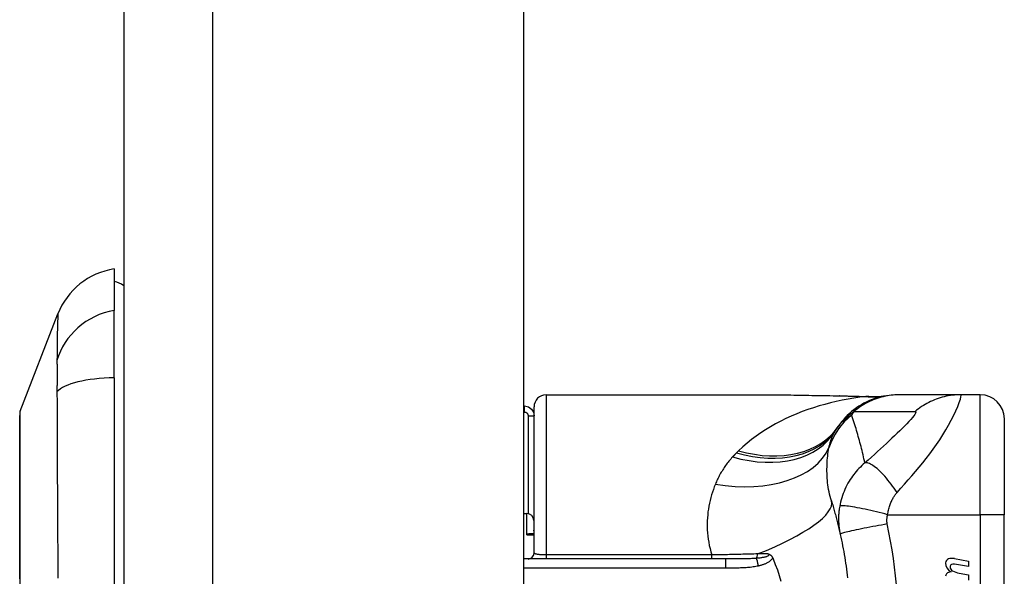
# Model space of a CAD drawing. Header units: inches. Extents: x 2.9 to 62.7, y 4.2 to 33.6.
# Tile 27 of 32: x 35.1 to 36.7, y 12.7 to 13.6. Entities that reach past the tile are written whole.
import ezdxf

# ---------------------------------------------------------------- set-up
doc = ezdxf.new("R2010")
doc.units = ezdxf.units.IN
doc.header["$MEASUREMENT"] = 0
doc.layers.add('Visible Edges(ANSI)', color=7, linetype='Continuous', lineweight=25)
doc.layers.add('Visible Tangent Edges(ANSI)', color=7, linetype='Continuous', lineweight=25)

msp = doc.modelspace()

# ---------------------------------------------------------------- linework, layer by layer
at = {"layer": 'Visible Edges(ANSI)'}
for p, q in [((35.2499, 25.4345), (35.2499, 9.7265)), ((35.9059, 25.4345), (35.9059, 9.7265)), ((35.2341, 13.1711), (35.2341, 13.103)), ((35.0796, 12.9374), (35.1417, 13.0971)), ((35.2341, 12.9923), (35.2341, 13.103)), ((35.2341, 12.9923), (35.2341, 12.1687)), ((35.9428, 12.9644), (36.3058, 12.9644)), ((36.5224, 12.9644), (36.52, 12.9644)), ((36.6228, 12.9644), (36.5224, 12.9644)), ((36.6554, 12.9644), (36.6228, 12.9644)), ((35.9059, 12.946), (35.9073, 12.946)), ((35.9231, 12.7045), (35.9231, 12.9447)), ((36.6947, 12.925), (36.6947, 12.7675)), ((35.9059, 12.7695), (35.911, 12.7695)), ((36.6947, 12.3935), (36.6947, 12.7675)), ((35.9228, 12.7577), (35.9228, 12.736)), ((35.9231, 12.736), (35.9165, 12.736)), ((36.2373, 12.6947), (35.9059, 12.6947)), ((36.6358, 12.6822), (36.6128, 12.6863)), ((36.613, 12.6955), (36.6358, 12.691)), ((36.6358, 12.691), (36.6358, 12.6822)), ((36.6208, 12.6713), (36.6358, 12.6686)), ((36.6358, 12.6686), (36.6358, 12.6598))]:
    msp.add_line(p, q, dxfattribs=at)
at = {"layer": 'Visible Edges(ANSI)', "flags": 128}
for points in [[(36.3058, 12.9644), (36.3348, 12.9642), (36.3643, 12.9639), (36.3942, 12.9634), (36.4244, 12.9629)], [(36.52, 12.9644), (36.5153, 12.9643), (36.5107, 12.964), (36.506, 12.9635), (36.5012, 12.9629), (36.4965, 12.962), (36.4918, 12.961), (36.4871, 12.9597), (36.4825, 12.9583), (36.4779, 12.9566), (36.4734, 12.9548), (36.4689, 12.9527), (36.4645, 12.9505), (36.4602, 12.9481), (36.456, 12.9456), (36.452, 12.9428), (36.448, 12.9399), (36.4442, 12.9369), (36.4406, 12.9337), (36.4371, 12.9304), (36.4337, 12.9269), (36.4306, 12.9234), (36.4275, 12.9198), (36.4247, 12.916), (36.422, 12.9122)], [(36.4244, 12.9629), (36.4487, 12.9624), (36.4725, 12.9616)], [(36.4725, 12.9616), (36.4877, 12.9616), (36.5028, 12.9631)], [(35.9073, 12.946), (35.9137, 12.9446), (35.9189, 12.9409), (35.922, 12.9357), (35.9231, 12.9299)], [(35.0793, 12.9356), (35.0793, 12.9352), (35.0793, 12.9339), (35.0792, 12.9318), (35.0792, 12.9288), (35.0792, 12.925), (35.0792, 12.9204), (35.0792, 12.9149), (35.0792, 12.9086), (35.0792, 12.9015), (35.0791, 12.8937), (35.0791, 12.8851), (35.0791, 12.8758), (35.0791, 12.8658), (35.0791, 12.8551), (35.079, 12.8438), (35.079, 12.8318), (35.079, 12.8192), (35.0791, 12.806), (35.0791, 12.7923), (35.0791, 12.7781), (35.0791, 12.7634), (35.0791, 12.7482), (35.0792, 12.7326), (35.0792, 12.7166), (35.0792, 12.7004), (35.0792, 12.6839), (35.0792, 12.6671), (35.0792, 12.6501)], [(36.4111, 12.79), (36.4117, 12.7878), (36.4124, 12.7856), (36.4131, 12.7834), (36.4137, 12.7811), (36.4144, 12.7789), (36.415, 12.7767), (36.4157, 12.7744), (36.4163, 12.7722), (36.4169, 12.7699), (36.4176, 12.7677), (36.4182, 12.7654), (36.4188, 12.7631), (36.4194, 12.7608), (36.42, 12.7585), (36.4206, 12.7562), (36.4211, 12.7539), (36.4217, 12.7516), (36.4223, 12.7493), (36.4228, 12.747), (36.4234, 12.7446), (36.4239, 12.7423), (36.4245, 12.74), (36.425, 12.7376), (36.4255, 12.7352)], [(35.9165, 12.736), (35.9163, 12.736), (35.9161, 12.736), (35.9159, 12.736), (35.9156, 12.736), (35.9154, 12.7359), (35.9152, 12.7359), (35.915, 12.7359), (35.9147, 12.7358), (35.9145, 12.7358), (35.9143, 12.7357), (35.914, 12.7357), (35.9138, 12.7356), (35.9136, 12.7356), (35.9133, 12.7355), (35.9131, 12.7354), (35.9129, 12.7353), (35.9126, 12.7353), (35.9124, 12.7352), (35.9121, 12.7351), (35.9119, 12.735), (35.9117, 12.7349), (35.9114, 12.7348), (35.9112, 12.7347), (35.911, 12.7346)], [(36.4255, 12.7352), (36.4265, 12.7305), (36.4275, 12.7258), (36.4285, 12.721), (36.4294, 12.7163), (36.4303, 12.7115), (36.4312, 12.7068), (36.432, 12.702), (36.4328, 12.6972), (36.4335, 12.6924), (36.4343, 12.6876), (36.435, 12.6828), (36.4356, 12.678), (36.4362, 12.6732), (36.4368, 12.6683), (36.4374, 12.6635)], [(36.3067, 12.7034), (36.3071, 12.7033), (36.3075, 12.7032), (36.3078, 12.7031), (36.3082, 12.7029), (36.3086, 12.7028), (36.309, 12.7026), (36.3093, 12.7024), (36.3097, 12.7022), (36.3101, 12.702), (36.3105, 12.7017), (36.3108, 12.7015), (36.3112, 12.7012), (36.3115, 12.7009), (36.3119, 12.7006), (36.3122, 12.7002), (36.3126, 12.6999), (36.3129, 12.6995), (36.3132, 12.6991), (36.3135, 12.6987), (36.3137, 12.6983), (36.314, 12.6978), (36.3142, 12.6974), (36.3144, 12.6969), (36.3147, 12.6965)], [(36.3147, 12.6965), (36.3147, 12.6964), (36.3147, 12.6963), (36.3148, 12.6962), (36.3148, 12.6962), (36.3148, 12.6961), (36.3148, 12.696), (36.3149, 12.6959), (36.3149, 12.6959), (36.3149, 12.6958), (36.315, 12.6957), (36.315, 12.6957), (36.315, 12.6956), (36.3151, 12.6955), (36.3151, 12.6954), (36.3151, 12.6954), (36.3152, 12.6953), (36.3152, 12.6952), (36.3152, 12.6951), (36.3153, 12.6951), (36.3153, 12.695), (36.3153, 12.6949), (36.3154, 12.6948), (36.3154, 12.6948), (36.3154, 12.6947)], [(36.3154, 12.6947), (36.319, 12.6858), (36.3223, 12.6768), (36.3252, 12.6676), (36.3279, 12.6583)]]:
    msp.add_lwpolyline(points, dxfattribs=at)
at = {"layer": 'Visible Edges(ANSI)'}
for centre, radius, start, end in [((35.2518, 13.0543), 0.1181, 98.6009, 158.7495), ((35.2262, 13.112), 0.0394, 53.1301, 78.463), ((35.9428, 12.9447), 0.0197, 90, 180), ((36.6554, 12.925), 0.0394, 0, 90), ((35.0842, 12.9356), 0.00492, 158.7495, 179.7912), ((36.9145, 12.5805), 0.5938, 146.0379, 146.4792), ((36.518, 12.8432), 0.1181, 146.4792, 148.6999), ((35.911, 12.7577), 0.0118, 0, 90), ((35.9132, 12.7045), 0.00984, 270, 0), ((36.6055, 12.6882), 0.007, 108.4748, 179.6788), ((36.6148, 12.6881), 0.0164, 179.6788, 243.9508), ((36.6093, 12.6766), 0.0192, 79, 108.4748), ((36.6097, 12.6821), 0.004, 113.5487, 186.1027), ((36.6114, 12.6782), 0.0082, 79.9922, 113.5487), ((36.6052, 12.6662), 0.00676, 106.9928, 179.4776), ((36.6089, 12.6543), 0.0192, 93.6169, 106.9928), ((36.6141, 12.6825), 0.0084, 186.1027, 237.6083), ((36.6258, 12.7019), 0.031, 238.5584, 260.8257)]:
    msp.add_arc(centre, radius, start, end, dxfattribs=at)
at = {"layer": 'Visible Tangent Edges(ANSI)'}
for p, q in [((35.3959, 9.7265), (35.3959, 25.4345)), ((35.9428, 12.9644), (35.9428, 12.7014)), ((36.6554, 12.7675), (36.6554, 12.9644)), ((35.9073, 12.9361), (35.9073, 12.946)), ((35.9059, 12.9361), (35.9073, 12.9361)), ((35.9132, 12.9299), (35.9132, 12.7693)), ((35.9132, 12.9299), (35.9231, 12.9299)), ((35.911, 12.7346), (35.911, 12.7695)), ((36.5033, 12.7675), (36.6554, 12.7675)), ((36.6554, 12.7675), (36.6554, 12.3935)), ((36.6947, 12.7675), (36.6554, 12.7675)), ((35.911, 12.7346), (35.9231, 12.7346)), ((35.9228, 12.7428), (35.9231, 12.7428)), ((35.9428, 12.7014), (35.9428, 12.6947)), ((36.2148, 12.7014), (35.9428, 12.7014)), ((36.2148, 12.6947), (36.2148, 12.7014)), ((36.2373, 12.6947), (36.2373, 12.6801)), ((35.9059, 12.6801), (36.2373, 12.6801))]:
    msp.add_line(p, q, dxfattribs=at)
at = {"layer": 'Visible Tangent Edges(ANSI)', "flags": 128}
for points in [[(35.1417, 13.0971), (35.1417, 13.0969), (35.1417, 13.0965), (35.1417, 13.0959), (35.1416, 13.0949), (35.1416, 13.0937), (35.1415, 13.0922), (35.1414, 13.0904), (35.1414, 13.0884), (35.1413, 13.0861), (35.1412, 13.0836), (35.1411, 13.0808), (35.1411, 13.0778), (35.141, 13.0745), (35.1409, 13.0709), (35.1408, 13.0671), (35.1407, 13.0631), (35.1406, 13.0589), (35.1406, 13.0544), (35.1405, 13.0497), (35.1404, 13.0447), (35.1404, 13.0396), (35.1403, 13.0342), (35.1403, 13.0287), (35.1402, 13.0204)], [(35.1402, 13.0204), (35.1402, 13.0198), (35.1402, 13.0191), (35.1402, 13.0184), (35.1402, 13.0177), (35.1402, 13.0169), (35.1402, 13.0161), (35.1402, 13.0154), (35.1403, 13.0146), (35.1403, 13.0137), (35.1403, 13.0129), (35.1403, 13.012), (35.1403, 13.0112), (35.1403, 13.0103), (35.1403, 13.0094), (35.1403, 13.0084), (35.1403, 13.0075), (35.1403, 13.0065), (35.1403, 13.0055), (35.1403, 13.0045), (35.1403, 13.0035), (35.1403, 13.0025), (35.1403, 13.0014), (35.1403, 13.0003), (35.1403, 12.9993)], [(35.1403, 12.9993), (35.1403, 12.9982), (35.1403, 12.9971), (35.1403, 12.9959), (35.1403, 12.9948), (35.1403, 12.9936), (35.1403, 12.9925), (35.1403, 12.9913), (35.1403, 12.9901), (35.1403, 12.9889), (35.1403, 12.9876), (35.1403, 12.9864), (35.1403, 12.9851), (35.1403, 12.9839), (35.1403, 12.9826), (35.1403, 12.9813), (35.1403, 12.98), (35.1402, 12.9787), (35.1402, 12.9773), (35.1402, 12.976), (35.1402, 12.9746), (35.1402, 12.9733), (35.1402, 12.9719), (35.1402, 12.9705), (35.1402, 12.9691)], [(35.1402, 12.9691), (35.1403, 12.9509), (35.1403, 12.9356), (35.1404, 12.9201), (35.1404, 12.9045), (35.1405, 12.8889), (35.1406, 12.8731), (35.1406, 12.8573), (35.1407, 12.8414), (35.1408, 12.8254), (35.1409, 12.8094), (35.141, 12.7933), (35.1411, 12.7772), (35.1411, 12.761), (35.1412, 12.7447), (35.1413, 12.7284), (35.1414, 12.7121), (35.1414, 12.6958), (35.1415, 12.6794), (35.1416, 12.663)], [(36.4674, 12.9614), (36.4577, 12.9603), (36.448, 12.9589), (36.4383, 12.9572), (36.4287, 12.9554), (36.4191, 12.9534), (36.4096, 12.9511), (36.4001, 12.9487), (36.3907, 12.946), (36.3814, 12.9431), (36.3722, 12.94), (36.3631, 12.9367), (36.3541, 12.9331), (36.3452, 12.9294), (36.3365, 12.9254), (36.3279, 12.9212), (36.3195, 12.9167), (36.3112, 12.912), (36.3031, 12.9071), (36.2951, 12.902), (36.2874, 12.8965), (36.2799, 12.8909), (36.2726, 12.885), (36.2655, 12.8789), (36.2588, 12.8725)], [(36.3058, 12.9644), (36.3106, 12.9644), (36.3154, 12.9643), (36.3202, 12.9643), (36.325, 12.9643), (36.3298, 12.9642), (36.3347, 12.9642), (36.3395, 12.9641), (36.3444, 12.9641), (36.3493, 12.964), (36.3542, 12.9639), (36.3591, 12.9639), (36.364, 12.9638), (36.3689, 12.9637), (36.3739, 12.9636), (36.3788, 12.9635), (36.3838, 12.9635), (36.3888, 12.9634), (36.3937, 12.9633), (36.3987, 12.9632), (36.4037, 12.9631), (36.4087, 12.963), (36.4137, 12.9629), (36.4188, 12.9628), (36.4238, 12.9627)], [(36.4244, 12.9629), (36.4244, 12.9629), (36.4243, 12.9629), (36.4243, 12.9629), (36.4243, 12.9629), (36.4243, 12.9629), (36.4242, 12.9629), (36.4242, 12.9629), (36.4242, 12.9629), (36.4242, 12.9629), (36.4241, 12.9629), (36.4241, 12.9629), (36.4241, 12.9629), (36.4241, 12.9629), (36.424, 12.9629), (36.424, 12.9628), (36.424, 12.9628), (36.424, 12.9628), (36.4239, 12.9628), (36.4239, 12.9628), (36.4239, 12.9628), (36.4239, 12.9628), (36.4238, 12.9628), (36.4238, 12.9628), (36.4238, 12.9627)], [(36.4238, 12.9627), (36.4257, 12.9627), (36.4275, 12.9627), (36.4293, 12.9626), (36.4312, 12.9626), (36.433, 12.9626), (36.4349, 12.9625), (36.4367, 12.9625), (36.4385, 12.9624), (36.4404, 12.9624), (36.4422, 12.9623), (36.444, 12.9623), (36.4458, 12.9622), (36.4477, 12.9622), (36.4495, 12.9621), (36.4513, 12.9621), (36.4531, 12.962), (36.4549, 12.962), (36.4567, 12.9619), (36.4585, 12.9618), (36.4603, 12.9618), (36.4621, 12.9617), (36.4639, 12.9616), (36.4656, 12.9615), (36.4674, 12.9614)], [(36.5224, 12.9644), (36.5191, 12.9643), (36.5158, 12.9642), (36.5124, 12.9639), (36.5091, 12.9636), (36.5058, 12.9631), (36.5024, 12.9626), (36.4991, 12.962), (36.4958, 12.9612), (36.4925, 12.9604), (36.4892, 12.9594), (36.486, 12.9584), (36.4827, 12.9573), (36.4796, 12.956), (36.4764, 12.9547), (36.4733, 12.9533), (36.4703, 12.9518), (36.4672, 12.9502), (36.4643, 12.9485), (36.4614, 12.9467), (36.4586, 12.9449), (36.4558, 12.943), (36.4531, 12.941), (36.4504, 12.9389), (36.4479, 12.9368)], [(36.4704, 12.9615), (36.4703, 12.9615), (36.4703, 12.9615), (36.4702, 12.9615), (36.4701, 12.9615), (36.47, 12.9615), (36.4699, 12.9615), (36.4698, 12.9615), (36.4697, 12.9615), (36.4696, 12.9615), (36.4695, 12.9615), (36.4694, 12.9615), (36.4693, 12.9615), (36.4691, 12.9615), (36.469, 12.9615), (36.4689, 12.9615), (36.4687, 12.9615), (36.4686, 12.9615), (36.4684, 12.9615), (36.4683, 12.9615), (36.4681, 12.9615), (36.4679, 12.9615), (36.4678, 12.9615), (36.4676, 12.9614), (36.4674, 12.9614)], [(36.4725, 12.9616), (36.4724, 12.9616), (36.4723, 12.9616), (36.4722, 12.9616), (36.4721, 12.9616), (36.4721, 12.9616), (36.472, 12.9616), (36.4719, 12.9616), (36.4718, 12.9616), (36.4717, 12.9616), (36.4716, 12.9616), (36.4715, 12.9616), (36.4714, 12.9616), (36.4714, 12.9616), (36.4713, 12.9616), (36.4712, 12.9616), (36.4711, 12.9616), (36.471, 12.9616), (36.4709, 12.9616), (36.4708, 12.9616), (36.4707, 12.9616), (36.4707, 12.9616), (36.4706, 12.9616), (36.4705, 12.9615), (36.4704, 12.9615)], [(36.5187, 12.804), (36.5248, 12.8109), (36.531, 12.8178), (36.5371, 12.8247), (36.5432, 12.8315), (36.5492, 12.8385), (36.5551, 12.8455), (36.561, 12.8527), (36.5667, 12.86), (36.5724, 12.8674), (36.578, 12.8749), (36.5834, 12.8827), (36.5887, 12.8905), (36.5938, 12.8985), (36.5987, 12.9066), (36.6034, 12.9147), (36.6078, 12.9228), (36.6118, 12.9307), (36.6154, 12.9383), (36.6185, 12.9454), (36.6209, 12.9518), (36.6227, 12.9571), (36.6236, 12.9611), (36.6237, 12.9635), (36.6228, 12.9644)], [(36.6228, 12.9644), (36.6195, 12.9643), (36.6162, 12.9642), (36.6129, 12.9639), (36.6095, 12.9636), (36.6062, 12.9631), (36.6028, 12.9626), (36.5995, 12.962), (36.5962, 12.9612), (36.5929, 12.9604), (36.5896, 12.9594), (36.5864, 12.9584), (36.5832, 12.9573), (36.58, 12.956), (36.5769, 12.9547), (36.5738, 12.9533), (36.5707, 12.9518), (36.5677, 12.9502), (36.5647, 12.9485), (36.5619, 12.9468), (36.559, 12.9449), (36.5563, 12.943), (36.5536, 12.941), (36.5509, 12.939), (36.5484, 12.9368)], [(35.0792, 12.8551), (35.0792, 12.8615), (35.0793, 12.8677), (35.0793, 12.8737), (35.0793, 12.8794), (35.0793, 12.8849), (35.0793, 12.8902), (35.0794, 12.8951), (35.0794, 12.8999), (35.0794, 12.9043), (35.0794, 12.9085), (35.0794, 12.9125), (35.0795, 12.9161), (35.0795, 12.9195), (35.0795, 12.9226), (35.0795, 12.9254), (35.0795, 12.9279), (35.0795, 12.9301), (35.0796, 12.932), (35.0796, 12.9336), (35.0796, 12.935), (35.0796, 12.936), (35.0796, 12.9368), (35.0796, 12.9372), (35.0796, 12.9374)], [(35.9073, 12.9361), (35.9077, 12.9361), (35.9081, 12.9361), (35.9085, 12.936), (35.9089, 12.9359), (35.9093, 12.9358), (35.9097, 12.9356), (35.91, 12.9355), (35.9104, 12.9353), (35.9107, 12.935), (35.911, 12.9348), (35.9113, 12.9345), (35.9116, 12.9342), (35.9118, 12.9339), (35.9121, 12.9336), (35.9123, 12.9333), (35.9125, 12.9329), (35.9127, 12.9326), (35.9128, 12.9322), (35.913, 12.9318), (35.9131, 12.9314), (35.9131, 12.9311), (35.9132, 12.9307), (35.9132, 12.9303), (35.9132, 12.9299)], [(36.4443, 12.9311), (36.4432, 12.9305), (36.4421, 12.9299), (36.441, 12.9292), (36.4399, 12.9286), (36.4388, 12.9278), (36.4377, 12.9271), (36.4366, 12.9264), (36.4356, 12.9256), (36.4345, 12.9248), (36.4334, 12.9239), (36.4324, 12.923), (36.4313, 12.9221), (36.4303, 12.9212), (36.4293, 12.9202), (36.4283, 12.9192), (36.4272, 12.9182), (36.4262, 12.9171), (36.4252, 12.916), (36.4242, 12.9148), (36.4233, 12.9136), (36.4223, 12.9124), (36.4214, 12.9111), (36.4204, 12.9098), (36.4195, 12.9084)], [(36.422, 12.9122), (36.4228, 12.9133), (36.4235, 12.9143), (36.4243, 12.9154), (36.4251, 12.9164), (36.4259, 12.9175), (36.4268, 12.9185), (36.4277, 12.9196), (36.4286, 12.9206), (36.4295, 12.9216), (36.4305, 12.9227), (36.4315, 12.9237), (36.4325, 12.9247), (36.4336, 12.9257), (36.4347, 12.9268), (36.4358, 12.9278), (36.437, 12.9288), (36.4382, 12.9298), (36.4395, 12.9308), (36.4408, 12.9318), (36.4421, 12.9328), (36.4435, 12.9338), (36.4449, 12.9348), (36.4463, 12.9358), (36.4479, 12.9368)], [(36.466, 12.8525), (36.4653, 12.8559), (36.4645, 12.8593), (36.4637, 12.8627), (36.4629, 12.866), (36.4621, 12.8694), (36.4613, 12.8727), (36.4604, 12.876), (36.4596, 12.8794), (36.4587, 12.8827), (36.4578, 12.886), (36.457, 12.8893), (36.4561, 12.8925), (36.4551, 12.8958), (36.4542, 12.8991), (36.4533, 12.9023), (36.4523, 12.9056), (36.4514, 12.9088), (36.4504, 12.912), (36.4494, 12.9152), (36.4484, 12.9184), (36.4474, 12.9216), (36.4464, 12.9248), (36.4453, 12.928), (36.4443, 12.9311)], [(36.4479, 12.9368), (36.4521, 12.9368), (36.4563, 12.9368), (36.4604, 12.9368), (36.4646, 12.9368), (36.4688, 12.9368), (36.473, 12.9368), (36.4772, 12.9368), (36.4814, 12.9368), (36.4856, 12.9368), (36.4897, 12.9368), (36.4939, 12.9368), (36.4981, 12.9368), (36.5023, 12.9368), (36.5065, 12.9368), (36.5107, 12.9368), (36.5148, 12.9368), (36.519, 12.9368), (36.5232, 12.9368), (36.5274, 12.9368), (36.5316, 12.9368), (36.5358, 12.9368), (36.54, 12.9368), (36.5441, 12.9368), (36.5484, 12.9368)], [(36.5484, 12.9368), (36.5494, 12.9366), (36.5497, 12.9357), (36.5492, 12.9342), (36.5481, 12.9322), (36.5463, 12.9297), (36.544, 12.9269), (36.5412, 12.9237), (36.5381, 12.9203), (36.5347, 12.9168), (36.5311, 12.913), (36.5273, 12.9092), (36.5233, 12.9052), (36.5191, 12.9012), (36.5148, 12.897), (36.5104, 12.8929), (36.5059, 12.8886), (36.5013, 12.8843), (36.4965, 12.8799), (36.4917, 12.8755), (36.4868, 12.871), (36.4817, 12.8664), (36.4766, 12.8618), (36.4713, 12.8572), (36.466, 12.8525)], [(36.407, 12.8775), (36.4073, 12.8788), (36.4076, 12.8801), (36.4079, 12.8814), (36.4082, 12.8826), (36.4085, 12.8839), (36.4088, 12.8851), (36.4092, 12.8863), (36.4095, 12.8875), (36.4099, 12.8887), (36.4103, 12.8898), (36.4107, 12.891), (36.4111, 12.8921), (36.4115, 12.8932), (36.4119, 12.8944), (36.4124, 12.8954), (36.4129, 12.8965), (36.4133, 12.8976), (36.4138, 12.8986), (36.4143, 12.8996), (36.4148, 12.9007), (36.4154, 12.9017), (36.4159, 12.9026), (36.4165, 12.9036), (36.417, 12.9046)], [(36.4111, 12.79), (36.41, 12.7937), (36.409, 12.7974), (36.408, 12.8012), (36.4072, 12.8049), (36.4065, 12.8087), (36.4059, 12.8125), (36.4053, 12.8163), (36.4048, 12.82), (36.4045, 12.8238), (36.4041, 12.8276), (36.4039, 12.8313), (36.4038, 12.835), (36.4037, 12.8387), (36.4037, 12.8424), (36.4038, 12.846), (36.4039, 12.8496), (36.4041, 12.8532), (36.4043, 12.8568), (36.4047, 12.8604), (36.405, 12.8639), (36.4054, 12.8673), (36.4059, 12.8708), (36.4064, 12.8742), (36.407, 12.8775)], [(36.2488, 12.8623), (36.2473, 12.8606), (36.2458, 12.8589), (36.2444, 12.8572), (36.2429, 12.8555), (36.2415, 12.8538), (36.2402, 12.852), (36.2388, 12.8502), (36.2375, 12.8484), (36.2363, 12.8466), (36.235, 12.8448), (36.2338, 12.8429), (36.2326, 12.8411), (36.2315, 12.8392), (36.2303, 12.8373), (36.2292, 12.8354), (36.2282, 12.8334), (36.2271, 12.8315), (36.2261, 12.8296), (36.2251, 12.8276), (36.2242, 12.8256), (36.2232, 12.8236), (36.2223, 12.8216), (36.2215, 12.8196), (36.2206, 12.8175)], [(36.2554, 12.8691), (36.2551, 12.8689), (36.2548, 12.8686), (36.2545, 12.8683), (36.2543, 12.868), (36.254, 12.8677), (36.2537, 12.8675), (36.2534, 12.8672), (36.2532, 12.8669), (36.2529, 12.8666), (36.2526, 12.8663), (36.2523, 12.866), (36.2521, 12.8658), (36.2518, 12.8655), (36.2515, 12.8652), (36.2513, 12.8649), (36.251, 12.8646), (36.2507, 12.8643), (36.2504, 12.864), (36.2502, 12.8638), (36.2499, 12.8635), (36.2496, 12.8632), (36.2494, 12.8629), (36.2491, 12.8626), (36.2488, 12.8623)], [(36.2588, 12.8725), (36.2586, 12.8723), (36.2585, 12.8722), (36.2583, 12.8721), (36.2582, 12.8719), (36.2581, 12.8718), (36.2579, 12.8716), (36.2578, 12.8715), (36.2576, 12.8714), (36.2575, 12.8712), (36.2574, 12.8711), (36.2572, 12.8709), (36.2571, 12.8708), (36.2569, 12.8707), (36.2568, 12.8705), (36.2566, 12.8704), (36.2565, 12.8703), (36.2564, 12.8701), (36.2562, 12.87), (36.2561, 12.8698), (36.2559, 12.8697), (36.2558, 12.8696), (36.2557, 12.8694), (36.2555, 12.8693), (36.2554, 12.8691)], [(35.0792, 12.8081), (35.0792, 12.8102), (35.0792, 12.8123), (35.0792, 12.8144), (35.0792, 12.8165), (35.0792, 12.8186), (35.0792, 12.8206), (35.0792, 12.8227), (35.0792, 12.8247), (35.0792, 12.8267), (35.0792, 12.8287), (35.0792, 12.8307), (35.0792, 12.8327), (35.0792, 12.8346), (35.0792, 12.8366), (35.0792, 12.8385), (35.0792, 12.8404), (35.0792, 12.8423), (35.0792, 12.8442), (35.0792, 12.8461), (35.0792, 12.8479), (35.0792, 12.8497), (35.0792, 12.8515), (35.0792, 12.8533), (35.0792, 12.8551)], [(36.466, 12.8525), (36.4634, 12.8503), (36.4609, 12.848), (36.4585, 12.8457), (36.4562, 12.8433), (36.4539, 12.8409), (36.4517, 12.8384), (36.4496, 12.8359), (36.4476, 12.8334), (36.4457, 12.8308), (36.4438, 12.8281), (36.442, 12.8254), (36.4401, 12.8223), (36.4382, 12.8191), (36.4364, 12.8158), (36.4347, 12.8125), (36.4331, 12.8091), (36.4317, 12.8057), (36.4303, 12.8023), (36.4291, 12.7988), (36.428, 12.7953), (36.427, 12.7918), (36.4261, 12.7883), (36.4253, 12.7848), (36.4246, 12.7813)], [(36.5187, 12.804), (36.5163, 12.8075), (36.5139, 12.8109), (36.5115, 12.8144), (36.5089, 12.8178), (36.5064, 12.8211), (36.5038, 12.8243), (36.5012, 12.8275), (36.4986, 12.8305), (36.496, 12.8333), (36.4934, 12.8361), (36.4909, 12.8386), (36.4884, 12.841), (36.4859, 12.8431), (36.4836, 12.8451), (36.4813, 12.8468), (36.4792, 12.8483), (36.4771, 12.8496), (36.4751, 12.8507), (36.4733, 12.8515), (36.4716, 12.8521), (36.47, 12.8525), (36.4685, 12.8527), (36.4672, 12.8527), (36.466, 12.8525)], [(36.2206, 12.8175), (36.2189, 12.8132), (36.2174, 12.8089), (36.2159, 12.8045), (36.2145, 12.8), (36.2132, 12.7955), (36.212, 12.7909), (36.211, 12.7862), (36.21, 12.7816), (36.2092, 12.7768), (36.2085, 12.7721), (36.208, 12.7672), (36.2076, 12.7624), (36.2073, 12.7575), (36.2072, 12.7525), (36.2072, 12.7476), (36.2074, 12.7425), (36.2077, 12.7375), (36.2082, 12.7324), (36.2089, 12.7273), (36.2097, 12.7221), (36.2107, 12.717), (36.2119, 12.7118), (36.2133, 12.7066), (36.2148, 12.7014)], [(35.0795, 12.6622), (35.0795, 12.6721), (35.0795, 12.682), (35.0795, 12.6918), (35.0795, 12.7015), (35.0794, 12.7111), (35.0794, 12.7206), (35.0794, 12.73), (35.0794, 12.7393), (35.0794, 12.7485), (35.0793, 12.7575), (35.0793, 12.7663), (35.0793, 12.775), (35.0793, 12.7836), (35.0793, 12.7919), (35.0792, 12.8001), (35.0792, 12.8081)], [(36.5033, 12.7675), (36.5036, 12.7694), (36.504, 12.7714), (36.5044, 12.7733), (36.5048, 12.7751), (36.5053, 12.777), (36.5058, 12.7789), (36.5063, 12.7807), (36.5069, 12.7825), (36.5075, 12.7842), (36.5081, 12.786), (36.5088, 12.7877), (36.5095, 12.7894), (36.5102, 12.7909), (36.5109, 12.7923), (36.5116, 12.7937), (36.5123, 12.7949), (36.513, 12.7962), (36.5138, 12.7974), (36.5145, 12.7986), (36.5153, 12.7997), (36.5161, 12.8008), (36.517, 12.8019), (36.5178, 12.803), (36.5187, 12.804)], [(36.4246, 12.7813), (36.4242, 12.7792), (36.4239, 12.7771), (36.4237, 12.7751), (36.4234, 12.773), (36.4232, 12.771), (36.4231, 12.769), (36.4229, 12.767), (36.4229, 12.765), (36.4228, 12.763), (36.4228, 12.7611), (36.4228, 12.7592), (36.4228, 12.7573), (36.4229, 12.7554), (36.423, 12.7536), (36.4231, 12.7517), (36.4233, 12.7499), (36.4234, 12.748), (36.4237, 12.7462), (36.4239, 12.7443), (36.4242, 12.7425), (36.4245, 12.7407), (36.4248, 12.7389), (36.4251, 12.7371), (36.4255, 12.7352)], [(36.5033, 12.7675), (36.4988, 12.7687), (36.4942, 12.7698), (36.4896, 12.771), (36.4849, 12.7721), (36.4802, 12.7732), (36.4755, 12.7743), (36.4708, 12.7753), (36.4663, 12.7763), (36.4618, 12.7772), (36.4575, 12.7781), (36.4534, 12.7789), (36.4495, 12.7796), (36.4458, 12.7802), (36.4424, 12.7807), (36.4392, 12.7812), (36.4364, 12.7815), (36.4338, 12.7818), (36.4316, 12.782), (36.4296, 12.782), (36.428, 12.782), (36.4267, 12.782), (36.4257, 12.7818), (36.425, 12.7816), (36.4246, 12.7813)], [(36.5026, 12.7522), (36.5025, 12.7528), (36.5024, 12.7534), (36.5024, 12.754), (36.5023, 12.7546), (36.5022, 12.7553), (36.5022, 12.7559), (36.5021, 12.7565), (36.5021, 12.7571), (36.5021, 12.7578), (36.5021, 12.7584), (36.5021, 12.759), (36.5021, 12.7596), (36.5022, 12.7603), (36.5022, 12.7609), (36.5023, 12.7615), (36.5023, 12.7622), (36.5024, 12.7628), (36.5025, 12.7635), (36.5026, 12.7642), (36.5027, 12.7648), (36.5028, 12.7655), (36.503, 12.7662), (36.5031, 12.7668), (36.5033, 12.7675)], [(36.5026, 12.7522), (36.498, 12.7514), (36.4933, 12.7505), (36.4885, 12.7496), (36.4837, 12.7487), (36.4788, 12.7478), (36.474, 12.7469), (36.4693, 12.746), (36.4647, 12.7451), (36.4602, 12.7442), (36.4558, 12.7433), (36.4517, 12.7424), (36.4478, 12.7415), (36.4442, 12.7407), (36.4408, 12.74), (36.4378, 12.7393), (36.4351, 12.7386), (36.4327, 12.738), (36.4307, 12.7374), (36.429, 12.7369), (36.4277, 12.7365), (36.4267, 12.7361), (36.426, 12.7357), (36.4256, 12.7355), (36.4255, 12.7352)], [(36.5177, 12.6525), (36.5163, 12.6668), (36.5146, 12.6811), (36.5127, 12.6954), (36.5105, 12.7097), (36.5081, 12.7239), (36.5054, 12.738), (36.5026, 12.7522)], [(35.9428, 12.7014), (35.9415, 12.7014), (35.9401, 12.7014), (35.9388, 12.7015), (35.9375, 12.7015), (35.9363, 12.7016), (35.935, 12.7017), (35.9339, 12.7017), (35.9327, 12.7018), (35.9316, 12.7019), (35.9306, 12.7021), (35.9296, 12.7022), (35.9286, 12.7023), (35.9278, 12.7025), (35.927, 12.7026), (35.9262, 12.7028), (35.9256, 12.703), (35.925, 12.7031), (35.9245, 12.7033), (35.9241, 12.7035), (35.9237, 12.7037), (35.9234, 12.7039), (35.9232, 12.7041), (35.9231, 12.7043), (35.9231, 12.7045)], [(36.29, 12.7031), (36.287, 12.703), (36.2839, 12.7029), (36.2809, 12.7028), (36.2779, 12.7027), (36.2748, 12.7026), (36.2717, 12.7025), (36.2687, 12.7025), (36.2656, 12.7024), (36.2625, 12.7023), (36.2593, 12.7022), (36.2562, 12.7022), (36.2531, 12.7021), (36.2499, 12.702), (36.2468, 12.702), (36.2436, 12.7019), (36.2404, 12.7018), (36.2372, 12.7018), (36.234, 12.7017), (36.2308, 12.7017), (36.2276, 12.7016), (36.2244, 12.7016), (36.2212, 12.7015), (36.218, 12.7015), (36.2148, 12.7014)], [(36.3067, 12.7034), (36.3073, 12.703), (36.3078, 12.7025), (36.3081, 12.702), (36.3082, 12.7015), (36.3082, 12.7009), (36.3079, 12.7004), (36.3075, 12.7), (36.3069, 12.6995), (36.3061, 12.6991), (36.3053, 12.6987), (36.3044, 12.6984), (36.3033, 12.6981), (36.3023, 12.6978), (36.3012, 12.6975), (36.3, 12.6973), (36.2988, 12.6971), (36.2975, 12.6969), (36.2963, 12.6967), (36.295, 12.6965), (36.2936, 12.6963), (36.2923, 12.6962), (36.2909, 12.696), (36.2896, 12.6959), (36.2882, 12.6958)], [(36.3067, 12.7034), (36.306, 12.7034), (36.3053, 12.7034), (36.3046, 12.7034), (36.3039, 12.7034), (36.3033, 12.7034), (36.3026, 12.7034), (36.3019, 12.7033), (36.3012, 12.7033), (36.3005, 12.7033), (36.2998, 12.7033), (36.2991, 12.7033), (36.2984, 12.7033), (36.2977, 12.7033), (36.297, 12.7032), (36.2963, 12.7032), (36.2956, 12.7032), (36.2949, 12.7032), (36.2942, 12.7032), (36.2935, 12.7032), (36.2928, 12.7032), (36.2921, 12.7031), (36.2914, 12.7031), (36.2907, 12.7031), (36.29, 12.7031)], [(36.2882, 12.6958), (36.2862, 12.6957), (36.2843, 12.6955), (36.2823, 12.6954), (36.2802, 12.6953), (36.2782, 12.6952), (36.2762, 12.6951), (36.2741, 12.6951), (36.272, 12.695), (36.2699, 12.6949), (36.2678, 12.6949), (36.2657, 12.6949), (36.2636, 12.6948), (36.2614, 12.6948), (36.2593, 12.6948), (36.2571, 12.6947), (36.2549, 12.6947), (36.2528, 12.6947), (36.2506, 12.6947), (36.2484, 12.6947), (36.2462, 12.6947), (36.2439, 12.6947), (36.2417, 12.6947), (36.2395, 12.6947), (36.2373, 12.6947)], [(36.2373, 12.6801), (36.2395, 12.6801), (36.2418, 12.6801), (36.244, 12.6801), (36.2463, 12.6801), (36.2486, 12.6802), (36.2508, 12.6802), (36.2531, 12.6802), (36.2553, 12.6803), (36.2576, 12.6803), (36.2599, 12.6804), (36.2621, 12.6805), (36.2644, 12.6806), (36.2666, 12.6807), (36.2689, 12.6808), (36.2711, 12.6809), (36.2734, 12.6811), (36.2757, 12.6813), (36.2779, 12.6815), (36.2802, 12.6818), (36.2824, 12.6821), (36.2847, 12.6824), (36.2869, 12.6828), (36.2891, 12.6832), (36.2913, 12.6837)], [(36.2913, 12.6837), (36.2924, 12.6839), (36.2935, 12.6842), (36.2946, 12.6845), (36.2957, 12.6848), (36.2968, 12.6851), (36.2979, 12.6854), (36.299, 12.6858), (36.3001, 12.6861), (36.3012, 12.6865), (36.3022, 12.687), (36.3033, 12.6874), (36.3043, 12.6879), (36.3053, 12.6884), (36.3063, 12.6889), (36.3073, 12.6895), (36.3083, 12.6901), (36.3092, 12.6907), (36.3101, 12.6914), (36.311, 12.6921), (36.3118, 12.6929), (36.3126, 12.6937), (36.3134, 12.6946), (36.3141, 12.6955), (36.3147, 12.6965)]]:
    msp.add_lwpolyline(points, dxfattribs=at)
at = {"layer": 'Visible Tangent Edges(ANSI)'}
msp.add_arc((36.8151, 12.7012), 0.4363, 147.3243, 148.2043, dxfattribs=at)
for centre, major_axis, ratio, start_param, end_param in [((35.2541, 12.9928), (-0.117, -0.0158), 0.948273, 4.754759, 5.892029), ((35.2541, 12.9548), (-0.118, 0.0053), 0.314585, 4.896593, 6.033863), ((36.4674, 13.1568), (0.0329, -0.1941), 0.802573, 6.07533, 6.283185), ((36.4741, 13.1579), (0.0287, -0.1948), 0.91694, 6.10346, 6.283185), ((36.5188, 12.8406), (0.112, 0.0375), 0.992002, 1.934247, 2.496049), ((36.2588, 13.0222), (0.1633, -0.11), 0.696909, 5.151259, 6.283185), ((36.2488, 13.0068), (0.1682, -0.1023), 0.678602, 5.103708, 6.283185), ((36.2554, 13.0171), (0.1641, -0.1087), 0.689059, 5.140584, 6.283185), ((36.2206, 12.9391), (0.1902, -0.0508), 0.604241, 4.872507, 6.187736), ((36.2231, 12.7316), (0.188, 0.0584), 0.249251, 4.997807, 6.283185), ((35.9132, 12.7428), (0.00984, 0), 0.785353, 6.029524, 6.283185), ((36.2866, 12.7045), (0, 0.00984), 0.343453, 3.624092, 4.566988), ((36.2913, 12.6784), (0.004, -0.0193), 0.056853, 1.836987, 2.689915)]:
    msp.add_ellipse(centre, major_axis=major_axis, ratio=ratio, start_param=start_param, end_param=end_param, dxfattribs=at)

doc.saveas('drawing.dxf')
